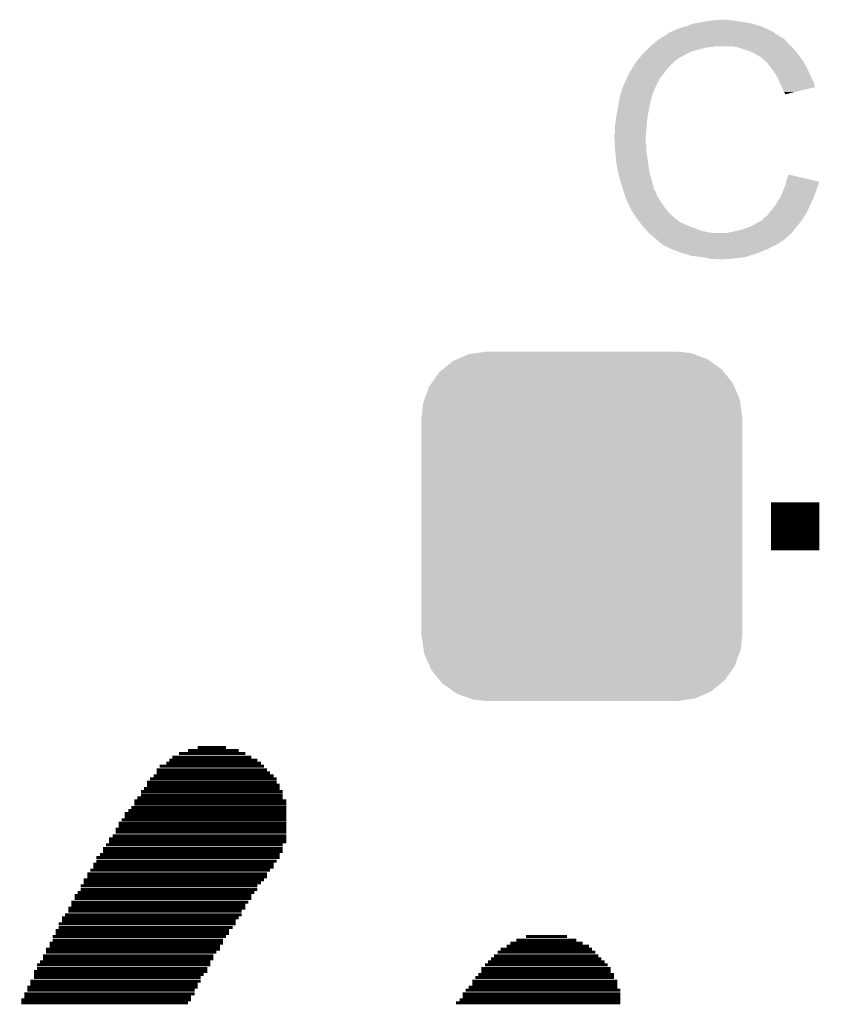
# Model space of a CAD drawing. Extents: x -1.3 to 24.2, y -3.9 to 53.4.
# Tile 11 of 23: x 5.9 to 9.4, y 9.2 to 13.4. Entities that reach past the tile are written whole.
import ezdxf

# ---------------------------------------------------------------- set-up
doc = ezdxf.new("R2010")
doc.units = 0
doc.layers.get('0').update_dxf_attribs({"linetype": 'CONTINUOUS'})
doc.layers.add('WIFI_BLE_CLICK_V102_GTO', color=14, linetype='CONTINUOUS')
doc.layers.add('WIFI_BLE_CLICK_V102_GTS', color=12, linetype='CONTINUOUS')

# ---------------------------------------------------------------- blocks, each defined once
blk = doc.blocks.new('CUSTOM_58')
for points in [[(-0.523568, 0.705436), (-0.47634, 0.726144), (0.528306, 0.705436), (0.470706, 0.726144)], [(-0.47634, 0.726144), (-0.444658, 0.730636), (0.470706, 0.726144), (0.45821, 0.730636)], [(-0.444658, 0.730636), (-0.40259, 0.7366), (0.45821, 0.730636), (0.40259, 0.7366)], [(-0.586032, 0.66231), (-0.544558, 0.696232), (0.58904, 0.66231), (0.541268, 0.696232)], [(-0.544558, 0.696232), (-0.523568, 0.705436), (0.541268, 0.696232), (0.528306, 0.705436)], [(-0.633606, 0.604434), (-0.602216, 0.649072), (0.635932, 0.604434), (0.599766, 0.649072)], [(-0.602216, 0.649072), (-0.586032, 0.66231), (0.599766, 0.649072), (0.58904, 0.66231)], [(-0.663508, 0.536078), (-0.645062, 0.58814), (0.665526, 0.536078), (0.642988, 0.58814)], [(-0.645062, 0.58814), (-0.633606, 0.604434), (0.642988, 0.58814), (0.635932, 0.604434)], [(-0.67564, 0.46228), (-0.669936, 0.517928), (0.67564, 0.46228), (0.668014, 0.517928)], [(-0.669936, 0.517928), (-0.663508, 0.536078), (0.668014, 0.517928), (0.665526, 0.536078)], [(-0.67691, -0.46228), (-0.67691, 0.46228), (0.67691, -0.46228), (0.67691, 0.46228)], [(-0.668012, -0.517928), (-0.67564, -0.46228), (0.669936, -0.517928), (0.67564, -0.46228)], [(-0.665526, -0.536078), (-0.668012, -0.517928), (0.663506, -0.536078), (0.669936, -0.517928)], [(-0.642986, -0.58814), (-0.665526, -0.536078), (0.645062, -0.58814), (0.663506, -0.536078)], [(-0.635932, -0.604434), (-0.642986, -0.58814), (0.633604, -0.604434), (0.645062, -0.58814)], [(-0.599764, -0.649072), (-0.635932, -0.604434), (0.602216, -0.649072), (0.633604, -0.604434)], [(-0.58904, -0.66231), (-0.599764, -0.649072), (0.58603, -0.66231), (0.602216, -0.649072)], [(-0.541266, -0.696232), (-0.58904, -0.66231), (0.544558, -0.696232), (0.58603, -0.66231)], [(-0.528306, -0.705436), (-0.541266, -0.696232), (0.523566, -0.705436), (0.544558, -0.696232)], [(-0.470704, -0.726144), (-0.528306, -0.705436), (0.47634, -0.726144), (0.523566, -0.705436)], [(-0.45821, -0.730636), (-0.470704, -0.726144), (0.444656, -0.730636), (0.47634, -0.726144)], [(-0.40259, -0.7366), (-0.45821, -0.730636), (0.40259, -0.7366), (0.444656, -0.730636)]]:
    blk.add_solid(points)

msp = doc.modelspace()

# ---------------------------------------------------------------- linework, layer by layer
at = {"layer": 'WIFI_BLE_CLICK_V102_GTO'}
for points, const_width in [([(9.1186, 11.2268), (9.3218, 11.2268)], 0.2032), ([(6.70052, 10.29462), (6.8199, 10.29462)], 0.0127), ([(6.59384, 10.25398), (6.92658, 10.25398)], 0.0127), ([(6.62178, 10.26922), (6.90118, 10.26922)], 0.0127), ([(6.65988, 10.28192), (6.87324, 10.28192)], 0.0127), ([(6.5405, 10.21588), (6.97992, 10.21588)], 0.0127), ([(6.56844, 10.22858), (6.96722, 10.22858)], 0.0127), ([(6.58114, 10.24128), (6.95198, 10.24128)], 0.0127), ([(6.5151, 10.17524), (7.02056, 10.17524)], 0.0127), ([(6.5278, 10.20064), (6.99262, 10.20064)], 0.0127), ([(6.5278, 10.18794), (7.00532, 10.18794)], 0.0127), ([(6.48716, 10.1473), (7.03326, 10.1473)], 0.0127), ([(6.48716, 10.1346), (7.04596, 10.1346)], 0.0127), ([(6.49986, 10.16254), (7.03326, 10.16254)], 0.0127), ([(6.46176, 10.1092), (7.05866, 10.1092)], 0.0127), ([(6.46176, 10.09396), (7.05866, 10.09396)], 0.0127), ([(6.47446, 10.1219), (7.04596, 10.1219)], 0.0127), ([(6.42112, 10.04062), (7.0739, 10.04062)], 0.0127), ([(6.43382, 10.06856), (7.0739, 10.06856)], 0.0127), ([(6.43382, 10.05586), (7.0739, 10.05586)], 0.0127), ([(6.44652, 10.08126), (7.05866, 10.08126)], 0.0127), ([(6.39318, 10.01522), (7.0739, 10.01522)], 0.0127), ([(6.39318, 10.00252), (7.0739, 10.00252)], 0.0127), ([(6.40842, 10.02792), (7.0739, 10.02792)], 0.0127), ([(6.36778, 9.97458), (7.0739, 9.97458)], 0.0127), ([(6.36778, 9.96188), (7.0739, 9.96188)], 0.0127), ([(6.38048, 9.98982), (7.0739, 9.98982)], 0.0127), ([(6.34238, 9.92124), (7.0739, 9.92124)], 0.0127), ([(6.35508, 9.94918), (7.0739, 9.94918)], 0.0127), ([(6.35508, 9.93648), (7.0739, 9.93648)], 0.0127), ([(6.31444, 9.88314), (7.05866, 9.88314)], 0.0127), ([(6.32714, 9.90854), (7.0739, 9.90854)], 0.0127), ([(6.32714, 9.89584), (7.0739, 9.89584)], 0.0127), ([(6.28904, 9.8425), (7.04596, 9.8425)], 0.0127), ([(6.30174, 9.8679), (7.05866, 9.8679)], 0.0127), ([(6.30174, 9.8552), (7.05866, 9.8552)], 0.0127), ([(6.2611, 9.80186), (7.02056, 9.80186)], 0.0127), ([(6.2738, 9.8298), (7.04596, 9.8298)], 0.0127), ([(6.2738, 9.81456), (7.03326, 9.81456)], 0.0127), ([(6.2357, 9.76122), (6.99262, 9.76122)], 0.0127), ([(6.2484, 9.77646), (7.00532, 9.77646)], 0.0127), ([(6.2611, 9.78916), (7.02056, 9.78916)], 0.0127), ([(6.20776, 9.71042), (6.95198, 9.71042)], 0.0127), ([(6.22046, 9.73582), (6.97992, 9.73582)], 0.0127), ([(6.22046, 9.72312), (6.96722, 9.72312)], 0.0127), ([(6.2357, 9.74852), (6.99262, 9.74852)], 0.0127), ([(6.18236, 9.66978), (6.92658, 9.66978)], 0.0127), ([(6.19506, 9.68248), (6.93928, 9.68248)], 0.0127), ([(6.20776, 9.69518), (6.95198, 9.69518)], 0.0127), ([(6.16712, 9.64184), (6.91388, 9.64184)], 0.0127), ([(6.16712, 9.62914), (6.90118, 9.62914)], 0.0127), ([(6.18236, 9.65708), (6.92658, 9.65708)], 0.0127), ([(6.14172, 9.5885), (6.88594, 9.5885)], 0.0127), ([(6.15442, 9.61644), (6.90118, 9.61644)], 0.0127), ([(6.15442, 9.60374), (6.88594, 9.60374)], 0.0127), ([(6.11378, 9.5504), (6.86054, 9.5504)], 0.0127), ([(6.12902, 9.5758), (6.87324, 9.5758)], 0.0127), ([(6.12902, 9.5631), (6.86054, 9.5631)], 0.0127), ([(6.10108, 9.52246), (6.8326, 9.52246)], 0.0127), ([(6.10108, 9.50976), (6.8326, 9.50976)], 0.0127), ([(6.11378, 9.53516), (6.84784, 9.53516)], 0.0127), ([(6.07568, 9.46912), (6.8072, 9.46912)], 0.0127), ([(6.08838, 9.49706), (6.8199, 9.49706)], 0.0127), ([(6.08838, 9.48182), (6.8072, 9.48182)], 0.0127), ([(8.01878, 9.46912), (8.32358, 9.46912)], 0.0127), ([(8.04418, 9.48182), (8.29818, 9.48182)], 0.0127), ([(8.08482, 9.49706), (8.25754, 9.49706)], 0.0127), ([(6.06044, 9.44372), (6.7945, 9.44372)], 0.0127), ([(6.06044, 9.43102), (6.77926, 9.43102)], 0.0127), ([(6.07568, 9.45642), (6.7945, 9.45642)], 0.0127), ([(7.96544, 9.43102), (8.37692, 9.43102)], 0.0127), ([(7.97814, 9.44372), (8.36422, 9.44372)], 0.0127), ([(8.00354, 9.45642), (8.35152, 9.45642)], 0.0127), ([(6.02234, 9.37768), (6.75386, 9.37768)], 0.0127), ([(6.03504, 9.39038), (6.75386, 9.39038)], 0.0127), ([(6.04774, 9.41578), (6.76656, 9.41578)], 0.0127), ([(6.04774, 9.40308), (6.76656, 9.40308)], 0.0127), ([(7.9121, 9.37768), (8.43026, 9.37768)], 0.0127), ([(7.9248, 9.39038), (8.41756, 9.39038)], 0.0127), ([(7.9375, 9.40308), (8.40232, 9.40308)], 0.0127), ([(7.9502, 9.41578), (8.38962, 9.41578)], 0.0127), ([(6.00964, 9.34974), (6.74116, 9.34974)], 0.0127), ([(6.00964, 9.33704), (6.72592, 9.33704)], 0.0127), ([(6.02234, 9.36244), (6.74116, 9.36244)], 0.0127), ([(7.88416, 9.33704), (8.45566, 9.33704)], 0.0127), ([(7.89686, 9.36244), (8.44296, 9.36244)], 0.0127), ([(7.89686, 9.34974), (8.44296, 9.34974)], 0.0127), ([(5.9944, 9.3091), (6.71322, 9.3091)], 0.0127), ([(5.9944, 9.2964), (6.70052, 9.2964)], 0.0127), ([(6.00964, 9.32434), (6.71322, 9.32434)], 0.0127), ([(7.85876, 9.3091), (8.4709, 9.3091)], 0.0127), ([(7.85876, 9.2964), (8.4709, 9.2964)], 0.0127), ([(7.87146, 9.32434), (8.45566, 9.32434)], 0.0127), ([(5.969, 9.25576), (6.68782, 9.25576)], 0.0127), ([(5.9817, 9.2837), (6.70052, 9.2837)], 0.0127), ([(5.9817, 9.271), (6.68782, 9.271)], 0.0127), ([(7.81812, 9.25576), (8.4836, 9.25576)], 0.0127), ([(7.83082, 9.271), (8.4836, 9.271)], 0.0127), ([(7.84352, 9.2837), (8.4709, 9.2837)], 0.0127), ([(5.9563, 9.23036), (6.67258, 9.23036)], 0.0127), ([(5.9563, 9.21766), (6.65988, 9.21766)], 0.0127), ([(5.969, 9.24306), (6.67258, 9.24306)], 0.0127), ([(7.79018, 9.21766), (8.4836, 9.21766)], 0.0127), ([(7.80542, 9.23036), (8.4836, 9.23036)], 0.0127), ([(7.81812, 9.24306), (8.4836, 9.24306)], 0.0127)]:
    msp.add_lwpolyline(points, dxfattribs=dict(at, const_width=const_width))
for points in [[(8.722358, 13.3223), (8.735058, 13.32738), (9.1059, 13.3223), (9.09447, 13.32738)], [(8.735058, 13.32738), (8.7503, 13.33246), (9.09447, 13.32738), (9.08304, 13.33246)], [(8.7503, 13.33246), (8.768082, 13.33754), (9.08304, 13.33246), (9.066786, 13.33754)], [(8.768082, 13.33754), (8.785862, 13.34516), (9.066786, 13.33754), (9.042402, 13.34516)], [(8.785862, 13.34516), (8.8265, 13.35278), (9.042402, 13.34516), (9.004298, 13.35278)], [(8.8265, 13.35278), (8.85698, 13.35786), (9.004298, 13.35278), (8.96874, 13.35786)], [(8.85698, 13.35786), (8.87222, 13.3604), (8.96874, 13.35786), (8.953502, 13.3604)], [(8.87222, 13.3604), (8.917938, 13.36294), (8.940802, 13.3604), (8.930642, 13.36294)], [(8.652076, 13.284198), (8.656302, 13.286734), (9.169404, 13.284198), (9.166866, 13.286734)], [(8.656302, 13.286734), (8.656312, 13.28674), (9.166866, 13.286734), (9.164324, 13.28674)], [(8.656312, 13.28674), (8.677468, 13.29944), (9.164324, 13.28674), (9.144, 13.29944)], [(8.677468, 13.29944), (8.68172, 13.301992), (9.144, 13.29944), (9.140428, 13.301992)], [(8.68172, 13.301992), (8.681734, 13.304526), (9.140428, 13.301992), (9.13688, 13.304526)], [(8.681734, 13.304526), (8.691882, 13.3096), (9.13688, 13.304526), (9.129774, 13.3096)], [(8.691882, 13.3096), (8.699494, 13.312138), (9.129774, 13.3096), (9.12622, 13.312138)], [(8.699494, 13.312138), (8.6995, 13.31214), (9.12622, 13.312138), (9.126218, 13.31214)], [(8.6995, 13.31214), (8.70966, 13.31722), (9.126218, 13.31214), (9.11606, 13.31722)], [(8.70966, 13.31722), (8.722358, 13.3223), (9.11606, 13.31722), (9.1059, 13.3223)], [(8.59028, 13.23086), (8.60552, 13.2461), (8.788398, 13.23086), (8.84936, 13.2461)], [(8.60552, 13.2461), (8.60806, 13.24864), (8.84936, 13.2461), (8.874762, 13.24864)], [(8.60806, 13.24864), (8.6106, 13.25118), (8.874762, 13.24864), (8.887458, 13.25118)], [(8.6106, 13.25118), (8.628608, 13.266418), (9.20242, 13.25118), (9.187182, 13.266418)], [(8.628608, 13.266418), (8.637616, 13.27404), (9.187182, 13.266418), (9.1821, 13.27404)], [(8.637616, 13.27404), (8.643622, 13.279122), (9.1821, 13.27404), (9.177018, 13.279122)], [(8.643622, 13.279122), (8.647846, 13.281658), (9.177018, 13.279122), (9.17448, 13.281658)], [(8.647846, 13.281658), (8.652076, 13.284198), (9.17448, 13.281658), (9.169404, 13.284198)], [(8.981438, 13.2461), (8.950958, 13.25118), (9.2075, 13.2461), (9.20242, 13.25118)], [(9.00938, 13.23594), (8.981438, 13.2461), (9.21766, 13.23594), (9.2075, 13.2461)], [(8.559566, 13.197838), (8.575732, 13.21562), (8.724898, 13.197838), (8.755382, 13.21562)], [(8.575732, 13.21562), (8.58266, 13.22324), (8.755382, 13.21562), (8.77189, 13.22324)], [(8.58266, 13.22324), (8.59028, 13.23086), (8.77189, 13.22324), (8.788398, 13.23086)], [(9.017006, 13.233398), (9.00938, 13.23594), (9.220202, 13.233398), (9.21766, 13.23594)], [(9.032238, 13.22832), (9.017006, 13.233398), (9.224266, 13.22832), (9.220202, 13.233398)], [(9.04748, 13.2207), (9.032238, 13.22832), (9.23036, 13.2207), (9.224266, 13.22832)], [(9.05256, 13.21816), (9.04748, 13.2207), (9.232176, 13.21816), (9.23036, 13.2207)], [(9.065262, 13.21054), (9.05256, 13.21816), (9.237618, 13.21054), (9.232176, 13.21816)], [(9.075416, 13.205462), (9.065262, 13.21054), (9.241246, 13.205462), (9.237618, 13.21054)], [(9.07796, 13.20292), (9.075416, 13.205462), (9.243062, 13.20292), (9.241246, 13.205462)], [(9.097964, 13.18514), (9.07796, 13.20292), (9.255762, 13.18514), (9.243062, 13.20292)], [(8.533382, 13.159738), (8.539478, 13.1699), (8.68426, 13.159738), (8.694422, 13.1699)], [(8.539478, 13.1699), (8.551924, 13.187678), (8.694422, 13.1699), (8.7122, 13.187678)], [(8.551924, 13.187678), (8.55726, 13.1953), (8.7122, 13.187678), (8.722358, 13.1953)], [(8.55726, 13.1953), (8.557262, 13.195302), (8.722358, 13.1953), (8.72236, 13.195302)], [(8.557262, 13.195302), (8.559566, 13.197838), (8.72236, 13.195302), (8.724898, 13.197838)], [(9.10082, 13.1826), (9.097964, 13.18514), (9.257214, 13.1826), (9.255762, 13.18514)], [(9.113012, 13.16736), (9.10082, 13.1826), (9.26592, 13.16736), (9.257214, 13.1826)], [(9.12114, 13.1572), (9.113012, 13.16736), (9.271, 13.1572), (9.26592, 13.16736)], [(8.509446, 13.114018), (8.51662, 13.129264), (8.6487, 13.114018), (8.660558, 13.129264)], [(8.51662, 13.129264), (8.516626, 13.131806), (8.660558, 13.129264), (8.662534, 13.131806)], [(8.516626, 13.131806), (8.51916, 13.134344), (8.662534, 13.131806), (8.664508, 13.134344)], [(8.51916, 13.134344), (8.521704, 13.141962), (8.664508, 13.134344), (8.670434, 13.141962)], [(8.521704, 13.141962), (8.526782, 13.147044), (8.670434, 13.141962), (8.674386, 13.147044)], [(8.526782, 13.147044), (8.53186, 13.157198), (8.674386, 13.147044), (8.682284, 13.157198)], [(8.53186, 13.157198), (8.533382, 13.159738), (8.682284, 13.157198), (8.68426, 13.159738)], [(9.128252, 13.14704), (9.12114, 13.1572), (9.27608, 13.14704), (9.271, 13.1572)], [(9.138918, 13.1318), (9.128252, 13.14704), (9.282854, 13.1318), (9.27608, 13.14704)], [(9.14273, 13.12418), (9.138918, 13.1318), (9.28624, 13.12418), (9.282854, 13.1318)], [(9.15162, 13.1064), (9.14273, 13.12418), (9.295132, 13.1064), (9.28624, 13.12418)], [(8.485292, 13.053056), (8.495452, 13.08354), (8.62076, 13.053056), (8.63346, 13.08354)], [(8.495452, 13.08354), (8.4963, 13.08608), (8.63346, 13.08354), (8.63473, 13.08608)], [(8.4963, 13.08608), (8.509446, 13.114018), (8.63473, 13.08608), (8.6487, 13.114018)], [(9.15275, 13.103858), (9.15162, 13.1064), (9.296402, 13.103858), (9.295132, 13.1064)], [(9.16178, 13.08354), (9.15275, 13.103858), (9.302476, 13.08354), (9.296402, 13.103858)], [(9.164324, 13.078454), (9.16178, 13.08354), (9.303996, 13.078454), (9.302476, 13.08354)], [(9.16686, 13.07338), (9.164324, 13.078454), (9.282834, 13.07338), (9.303996, 13.078454)], [(8.47725, 13.0175), (8.480636, 13.037818), (8.6106, 13.0175), (8.615678, 13.037818)], [(8.480636, 13.037818), (8.481062, 13.040362), (8.615678, 13.037818), (8.61695, 13.040362)], [(8.481062, 13.040362), (8.481906, 13.042896), (8.61695, 13.040362), (8.618218, 13.042896)], [(8.481906, 13.042896), (8.483598, 13.047974), (8.618218, 13.042896), (8.61822, 13.047974)], [(8.483598, 13.047974), (8.484444, 13.050514), (8.61822, 13.047974), (8.620754, 13.050514)], [(8.484444, 13.050514), (8.485292, 13.053056), (8.620754, 13.050514), (8.62076, 13.053056)], [(9.17194, 13.058144), (9.16686, 13.07338), (9.219292, 13.058144), (9.282834, 13.07338)], [(9.177014, 13.053066), (9.17194, 13.058144), (9.198114, 13.053066), (9.219292, 13.058144)], [(9.17702, 13.048008), (9.177014, 13.053066), (9.17702, 13.048008), (9.198114, 13.053066)], [(8.4682, 12.9667), (8.47344, 12.99464), (8.60044, 12.9667), (8.60552, 12.99464)], [(8.47344, 12.99464), (8.47725, 13.0175), (8.60552, 12.99464), (8.6106, 13.0175)], [(8.46328, 12.936222), (8.46582, 12.954), (8.59536, 12.936222), (8.598322, 12.954)], [(8.46582, 12.954), (8.4682, 12.9667), (8.598322, 12.954), (8.60044, 12.9667)], [(8.46074, 12.91844), (8.46328, 12.936222), (8.594088, 12.91844), (8.59536, 12.936222)], [(8.46074, 12.890502), (8.46074, 12.91844), (8.592094, 12.890502), (8.594088, 12.91844)], [(8.4582, 12.880342), (8.46074, 12.890502), (8.591368, 12.880342), (8.592094, 12.890502)], [(8.4582, 12.865102), (8.4582, 12.880342), (8.59028, 12.865102), (8.591368, 12.880342)], [(8.4582, 12.8651), (8.4582, 12.865102), (8.590282, 12.8651), (8.59028, 12.865102)], [(8.459344, 12.842238), (8.4582, 12.8651), (8.590282, 12.842238), (8.590282, 12.8651)], [(8.459726, 12.834616), (8.459344, 12.842238), (8.59282, 12.834616), (8.590282, 12.842238)], [(8.46074, 12.8143), (8.459726, 12.834616), (8.59282, 12.8143), (8.59282, 12.834616)], [(8.461504, 12.806678), (8.46074, 12.8143), (8.59282, 12.806678), (8.59282, 12.8143)], [(8.463026, 12.79144), (8.461504, 12.806678), (8.59536, 12.79144), (8.59282, 12.806678)], [(8.46582, 12.763498), (8.463026, 12.79144), (8.59966, 12.763498), (8.59536, 12.79144)], [(8.466718, 12.75842), (8.46582, 12.763498), (8.60044, 12.75842), (8.59966, 12.763498)], [(8.47344, 12.72032), (8.466718, 12.75842), (8.60552, 12.72032), (8.60044, 12.75842)], [(8.473442, 12.720318), (8.47344, 12.72032), (8.60552, 12.720318), (8.60552, 12.72032)], [(8.47852, 12.7), (8.473442, 12.720318), (8.611326, 12.7), (8.60552, 12.720318)], [(9.18464, 12.687298), (9.19228, 12.710156), (9.289368, 12.687298), (9.19228, 12.710156)], [(8.482876, 12.68476), (8.47852, 12.7), (8.61568, 12.68476), (8.611326, 12.7)], [(8.48868, 12.66444), (8.482876, 12.68476), (8.621102, 12.66444), (8.61568, 12.68476)], [(8.494608, 12.646658), (8.48868, 12.66444), (8.625844, 12.646658), (8.621102, 12.66444)], [(9.177652, 12.661898), (9.17956, 12.666982), (9.31672, 12.661898), (9.317988, 12.666982)], [(9.17956, 12.666982), (9.180828, 12.672058), (9.317988, 12.666982), (9.319258, 12.672058)], [(9.180828, 12.672058), (9.182098, 12.677136), (9.319258, 12.672058), (9.321798, 12.677136)], [(9.182098, 12.677136), (9.18273, 12.679662), (9.321798, 12.677136), (9.3218, 12.679662)], [(9.18273, 12.679662), (9.18464, 12.687298), (9.3218, 12.679662), (9.289368, 12.687298)], [(8.495456, 12.644116), (8.494608, 12.646658), (8.628382, 12.644116), (8.625844, 12.646658)], [(8.497148, 12.639038), (8.495456, 12.644116), (8.63092, 12.639038), (8.628382, 12.644116)], [(8.49884, 12.633958), (8.497148, 12.639038), (8.632614, 12.633958), (8.63092, 12.639038)], [(8.499476, 12.63142), (8.49884, 12.633958), (8.63346, 12.63142), (8.632614, 12.633958)], [(8.501382, 12.6238), (8.499476, 12.63142), (8.637272, 12.6238), (8.63346, 12.63142)], [(8.503922, 12.616182), (8.501382, 12.6238), (8.64108, 12.616182), (8.637272, 12.6238)], [(9.1567, 12.611102), (9.16214, 12.623798), (9.29785, 12.611102), (9.301478, 12.623798)], [(9.16214, 12.623798), (9.168672, 12.639038), (9.301478, 12.623798), (9.309098, 12.639038)], [(9.168672, 12.639038), (9.17194, 12.64666), (9.309098, 12.639038), (9.310622, 12.64666)], [(9.17194, 12.64666), (9.173844, 12.651738), (9.310622, 12.64666), (9.31164, 12.651738)], [(9.173844, 12.651738), (9.177652, 12.661898), (9.31164, 12.651738), (9.31672, 12.661898)], [(8.50646, 12.608562), (8.503922, 12.616182), (8.645844, 12.608562), (8.64108, 12.616182)], [(8.509, 12.60348), (8.50646, 12.608562), (8.649018, 12.60348), (8.645844, 12.608562)], [(8.512586, 12.59586), (8.509, 12.60348), (8.65378, 12.59586), (8.649018, 12.60348)], [(8.523344, 12.573), (8.512586, 12.59586), (8.66902, 12.573), (8.65378, 12.59586)], [(9.12876, 12.57046), (9.138922, 12.583162), (9.27846, 12.57046), (9.284018, 12.583162)], [(9.138922, 12.583162), (9.14146, 12.58824), (9.284018, 12.583162), (9.28624, 12.58824)], [(9.14146, 12.58824), (9.14654, 12.5984), (9.28624, 12.58824), (9.292046, 12.5984)], [(9.14654, 12.5984), (9.152632, 12.606018), (9.292046, 12.5984), (9.2964, 12.606018)], [(9.152632, 12.606018), (9.1567, 12.611102), (9.2964, 12.606018), (9.29785, 12.611102)], [(8.52932, 12.5603), (8.523344, 12.573), (8.67918, 12.5603), (8.66902, 12.573)], [(8.537788, 12.5476), (8.52932, 12.5603), (8.68934, 12.5476), (8.67918, 12.5603)], [(8.551332, 12.527282), (8.537788, 12.5476), (8.712198, 12.527282), (8.68934, 12.5476)], [(9.10082, 12.534904), (9.1059, 12.54252), (9.259994, 12.534904), (9.265072, 12.54252)], [(9.1059, 12.54252), (9.109708, 12.547598), (9.265072, 12.54252), (9.268458, 12.547598)], [(9.109708, 12.547598), (9.113522, 12.55268), (9.268458, 12.547598), (9.27068, 12.55268)], [(9.113522, 12.55268), (9.12114, 12.560302), (9.27068, 12.55268), (9.274016, 12.560302)], [(9.12114, 12.560302), (9.12876, 12.57046), (9.274016, 12.560302), (9.27846, 12.57046)], [(8.55472, 12.5222), (8.551332, 12.527282), (8.718552, 12.5222), (8.712198, 12.527282)], [(8.566444, 12.50696), (8.55472, 12.5222), (8.737606, 12.50696), (8.718552, 12.5222)], [(8.566446, 12.506958), (8.566444, 12.50696), (8.742684, 12.506958), (8.737606, 12.50696)], [(8.570354, 12.501878), (8.566446, 12.506958), (8.752842, 12.501878), (8.742684, 12.506958)], [(8.57426, 12.4968), (8.570354, 12.501878), (8.76046, 12.4968), (8.752842, 12.501878)], [(8.576214, 12.49426), (8.57426, 12.4968), (8.76808, 12.49426), (8.76046, 12.4968)], [(9.027162, 12.489182), (9.057638, 12.50442), (9.22528, 12.489182), (9.238614, 12.50442)], [(9.057638, 12.50442), (9.066524, 12.509498), (9.238614, 12.50442), (9.24306, 12.509498)], [(9.066524, 12.509498), (9.075418, 12.51458), (9.24306, 12.509498), (9.246446, 12.51458)], [(9.075418, 12.51458), (9.08812, 12.52474), (9.246446, 12.51458), (9.25322, 12.52474)], [(9.08812, 12.52474), (9.095744, 12.532362), (9.25322, 12.52474), (9.2583, 12.532362)], [(9.095744, 12.532362), (9.10082, 12.534904), (9.2583, 12.532362), (9.259994, 12.534904)], [(8.58012, 12.489182), (8.576214, 12.49426), (8.781622, 12.489182), (8.76808, 12.49426)], [(8.582662, 12.48664), (8.58012, 12.489182), (8.7884, 12.48664), (8.781622, 12.489182)], [(8.59282, 12.47648), (8.582662, 12.48664), (8.813796, 12.47648), (8.7884, 12.48664)], [(8.592822, 12.476478), (8.59282, 12.47648), (8.8138, 12.476478), (8.813796, 12.47648)], [(8.598916, 12.46886), (8.592822, 12.476478), (8.84174, 12.46886), (8.8138, 12.476478)], [(8.602978, 12.463782), (8.598916, 12.46886), (8.87221, 12.463782), (8.84174, 12.46886)], [(8.602982, 12.46378), (8.602978, 12.463782), (8.872222, 12.46378), (8.87221, 12.463782)], [(8.615678, 12.453622), (8.602982, 12.46378), (9.1948, 12.453622), (9.204958, 12.46378)], [(8.933182, 12.46378), (8.94334, 12.46632), (9.204958, 12.46378), (9.207498, 12.46632)], [(8.94334, 12.46632), (8.95604, 12.46886), (9.207498, 12.46632), (9.210038, 12.46886)], [(8.95604, 12.46886), (8.96874, 12.4714), (9.210038, 12.46886), (9.211942, 12.4714)], [(8.96874, 12.4714), (8.99922, 12.479022), (9.211942, 12.4714), (9.217658, 12.479022)], [(8.99922, 12.479022), (9.02716, 12.48918), (9.217658, 12.479022), (9.225278, 12.48918)], [(9.02716, 12.48918), (9.027162, 12.489182), (9.225278, 12.48918), (9.22528, 12.489182)], [(8.615682, 12.45362), (8.615678, 12.453622), (9.1948, 12.45362), (9.1948, 12.453622)], [(8.62584, 12.443462), (8.615682, 12.45362), (9.183186, 12.443462), (9.1948, 12.45362)], [(8.635998, 12.43584), (8.62584, 12.443462), (9.174474, 12.43584), (9.183186, 12.443462)], [(8.636014, 12.435826), (8.635998, 12.43584), (9.171934, 12.435826), (9.174474, 12.43584)], [(8.64108, 12.43076), (8.636014, 12.435826), (9.169392, 12.43076), (9.171934, 12.435826)], [(8.643624, 12.428216), (8.64108, 12.43076), (9.161778, 12.428216), (9.169392, 12.43076)], [(8.648698, 12.423142), (8.643624, 12.428216), (9.156702, 12.423142), (9.161778, 12.428216)], [(8.648704, 12.423138), (8.648698, 12.423142), (9.156698, 12.423138), (9.156702, 12.423142)], [(8.656314, 12.418064), (8.648704, 12.423138), (9.14824, 12.418064), (9.156698, 12.423138)], [(8.658838, 12.41806), (8.656314, 12.418064), (9.148232, 12.41806), (9.14824, 12.418064)], [(8.65886, 12.415534), (8.658838, 12.41806), (9.144022, 12.415534), (9.148232, 12.41806)], [(8.658888, 12.41552), (8.65886, 12.415534), (9.144, 12.41552), (9.144022, 12.415534)], [(8.6995, 12.3952), (8.658888, 12.41552), (9.10336, 12.3952), (9.144, 12.41552)], [(8.72109, 12.38758), (8.6995, 12.3952), (9.08304, 12.38758), (9.10336, 12.3952)], [(8.74268, 12.37996), (8.72109, 12.38758), (9.06526, 12.37996), (9.08304, 12.38758)], [(8.783318, 12.36726), (8.74268, 12.37996), (9.027158, 12.36726), (9.06526, 12.37996)], [(8.803638, 12.36472), (8.783318, 12.36726), (9.019538, 12.36472), (9.027158, 12.36726)], [(8.844278, 12.35964), (8.803638, 12.36472), (8.996678, 12.35964), (9.019538, 12.36472)], [(8.853168, 12.3571), (8.844278, 12.35964), (8.97128, 12.3571), (8.996678, 12.35964)], [(8.862056, 12.35456), (8.853168, 12.3571), (8.94334, 12.35456), (8.97128, 12.3571)], [(8.900158, 12.35202), (8.889998, 12.35456), (8.915402, 12.35202), (8.94334, 12.35456)]]:
    msp.add_solid(points, dxfattribs=at)

# ---------------------------------------------------------------- block references
at = {"layer": 'WIFI_BLE_CLICK_V102_GTS'}
msp.add_blockref('CUSTOM_58', (8.32104, 11.2268), dxfattribs=at)

doc.saveas('drawing.dxf')
